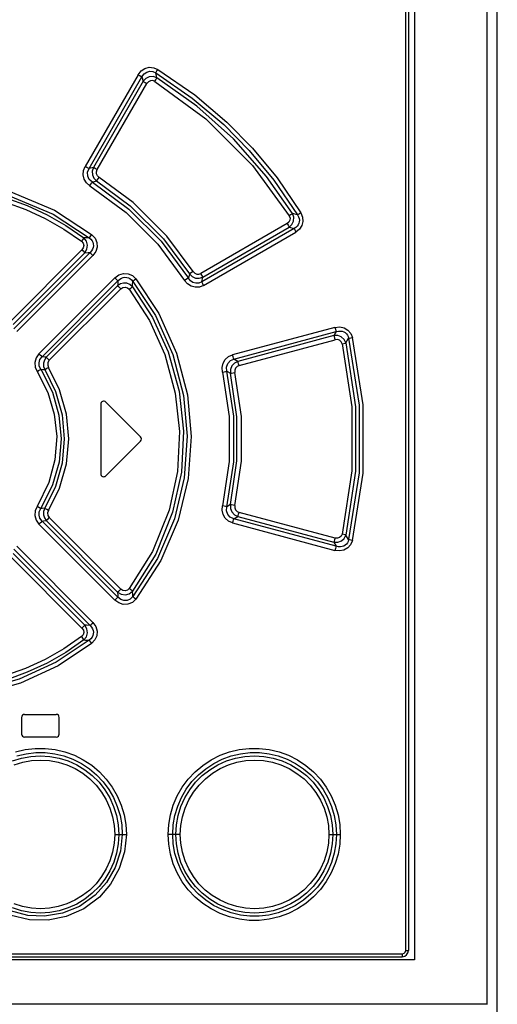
# Model space of a CAD drawing. Extents: x 0 to 594, y 0 to 420.
# Tile 4 of 25: x 118 to 134, y 226 to 259. Entities that reach past the tile are written whole.
import ezdxf

# ---------------------------------------------------------------- set-up
doc = ezdxf.new("R2010")
doc.units = 0
doc.header["$LTSCALE"] = 32.67
doc.layers.get('0').update_dxf_attribs({"linetype": 'CONTINUOUS'})

msp = doc.modelspace()

# ---------------------------------------------------------------- linework, layer by layer
at = {"color": 7, "linetype": 'CONTINUOUS'}
for p, q in [((134.307, 196.827), (134.307, 296.827)), ((133.964, 292.202), (133.964, 226.221)), ((131.357, 291.652), (131.357, 228.002)), ((131.557, 291.702), (131.557, 227.702)), ((121.157, 246.102), (121.157, 243.802)), ((121.328, 246.173), (122.478, 245.023)), ((121.328, 243.731), (122.478, 244.881)), ((118.632, 235.827), (119.682, 235.827)), ((118.532, 235.727), (118.532, 235.177)), ((119.782, 235.177), (119.782, 235.727)), ((119.682, 235.077), (118.632, 235.077)), ((131.557, 227.702), (99.557, 227.702)), ((99.957, 227.802), (131.157, 227.802)), ((133.964, 226.228), (97.149, 226.228))]:
    msp.add_line(p, q, dxfattribs=at)
at = {"color": 9, "linetype": 'CONTINUOUS'}
for p, q in [((131.268, 228.002), (131.268, 291.652)), ((122.396, 257.018), (120.644, 253.98)), ((123.021, 256.915), (122.981, 257.075)), ((120.771, 253.909), (122.525, 256.947)), ((122.561, 256.799), (120.913, 253.944)), ((121.041, 253.873), (122.69, 256.728)), ((122.525, 256.947), (122.561, 256.799)), ((120.913, 253.944), (120.771, 253.909)), ((120.88, 253.461), (121.022, 253.498)), ((127.685, 252.371), (127.515, 252.415)), ((127.341, 252.086), (124.477, 250.433)), ((127.566, 251.925), (124.505, 250.159)), ((124.541, 250.312), (127.402, 251.966)), ((124.569, 250.038), (127.627, 251.805)), ((127.402, 251.966), (127.566, 251.925)), ((120.536, 251.22), (118.162, 248.846)), ((118.259, 248.747), (120.631, 251.121)), ((120.803, 251.132), (118.276, 248.605)), ((118.373, 248.506), (120.898, 251.033)), ((121.624, 250.289), (119.111, 247.774)), ((119.214, 247.673), (121.73, 250.189)), ((124.097, 250.421), (124.063, 250.282)), ((124.505, 250.159), (124.541, 250.312)), ((121.718, 250.027), (119.35, 247.658)), ((119.453, 247.557), (121.823, 249.926)), ((128.922, 248.645), (125.53, 247.735)), ((125.574, 247.598), (128.968, 248.507)), ((128.884, 248.374), (125.7, 247.52)), ((125.744, 247.383), (128.93, 248.237)), ((128.968, 248.507), (128.884, 248.374)), ((129.286, 248.135), (129.378, 248.286)), ((125.7, 247.52), (125.574, 247.598)), ((125.341, 247.197), (125.46, 247.126)), ((125.46, 242.779), (125.341, 242.708)), ((121.823, 239.978), (119.453, 242.347)), ((125.574, 242.306), (125.7, 242.384)), ((125.7, 242.384), (128.884, 241.53)), ((128.93, 241.668), (125.744, 242.521)), ((119.111, 242.13), (121.624, 239.615)), ((121.73, 239.716), (119.214, 242.231)), ((119.35, 242.247), (121.718, 239.878)), ((125.53, 242.169), (128.922, 241.26)), ((128.968, 241.397), (125.574, 242.306)), ((129.378, 241.618), (129.286, 241.769)), ((120.898, 238.871), (118.373, 241.398)), ((128.884, 241.53), (128.968, 241.397)), ((118.162, 241.058), (120.536, 238.685)), ((120.631, 238.783), (118.259, 241.157)), ((118.276, 241.299), (120.803, 238.772)), ((121.621, 231.852), (122.007, 231.852)), ((123.797, 231.852), (123.396, 231.852)), ((128.723, 231.852), (129.101, 231.852)), ((131.268, 228.002), (131.357, 228.002)), ((99.946, 227.902), (131.168, 227.902))]:
    msp.add_line(p, q, dxfattribs=at)
for points in [[(122.396, 257.018), (122.494, 257.141), (122.62, 257.225), (122.767, 257.263), (122.914, 257.25), (123.049, 257.193)], [(122.397, 257.019), (122.45, 256.988), (122.495, 256.963), (122.525, 256.947)], [(122.525, 256.947), (122.597, 257.044), (122.684, 257.104), (122.786, 257.13), (122.884, 257.119), (122.981, 257.075)], [(122.981, 257.075), (122.995, 257.102), (123.019, 257.143), (123.049, 257.194)], [(122.981, 257.075), (124.19, 256.246), (125.236, 255.364), (126.08, 254.51), (126.896, 253.527), (127.685, 252.371)], [(123.049, 257.193), (124.279, 256.348), (125.34, 255.45), (126.188, 254.588), (127.007, 253.598), (127.793, 252.442)], [(123.021, 256.915), (122.897, 256.957), (122.769, 256.949), (122.651, 256.895), (122.561, 256.799)], [(122.561, 256.799), (122.59, 256.784), (122.635, 256.759), (122.69, 256.728)], [(122.952, 256.797), (122.881, 256.824), (122.808, 256.82), (122.741, 256.787), (122.69, 256.728)], [(122.952, 256.797), (122.982, 256.847), (123.006, 256.888), (123.021, 256.915)], [(122.952, 256.797), (124.644, 255.554), (126.19, 254.006), (127.407, 252.342)], [(127.515, 252.415), (126.655, 253.644), (125.555, 254.892), (124.342, 255.98), (123.021, 256.915)], [(120.802, 253.34), (120.689, 253.436), (120.613, 253.558), (120.579, 253.699), (120.589, 253.844), (120.644, 253.98)], [(120.771, 253.909), (120.742, 253.924), (120.698, 253.949), (120.644, 253.98)], [(120.88, 253.461), (120.778, 253.549), (120.725, 253.662), (120.722, 253.786), (120.771, 253.909)], [(120.913, 253.944), (120.876, 253.824), (120.884, 253.7), (120.934, 253.587), (121.022, 253.498)], [(121.041, 253.873), (120.988, 253.903), (120.943, 253.928), (120.913, 253.944)], [(121.102, 253.618), (121.048, 253.669), (121.019, 253.733), (121.016, 253.803), (121.041, 253.873)], [(110.258, 251.729), (111.279, 252.416), (112.543, 253.011), (113.909, 253.398), (115.258, 253.552), (116.677, 253.484), (118.101, 253.172), (119.629, 252.531), (120.856, 251.729)], [(120.801, 253.34), (120.834, 253.391), (120.862, 253.434), (120.88, 253.461)], [(120.88, 253.461), (122.095, 252.567), (123.163, 251.502), (124.063, 250.282)], [(121.022, 253.498), (121.041, 253.524), (121.069, 253.566), (121.102, 253.618)], [(121.022, 253.498), (122.133, 252.675), (123.237, 251.576), (124.097, 250.421)], [(124.224, 250.498), (123.354, 251.666), (122.233, 252.781), (121.102, 253.618)], [(110.34, 251.619), (111.329, 252.285), (112.565, 252.87), (113.918, 253.256), (115.257, 253.411), (116.668, 253.343), (118.08, 253.032), (119.58, 252.4), (120.773, 251.619)], [(110.516, 251.611), (111.108, 252.021), (111.734, 252.379), (112.39, 252.682), (113.069, 252.926), (113.764, 253.111), (114.474, 253.235), (115.192, 253.298), (115.913, 253.298), (116.632, 253.237), (117.342, 253.113), (118.04, 252.928), (118.72, 252.683), (119.378, 252.379), (120.005, 252.021), (120.597, 251.611)], [(110.597, 251.5), (111.18, 251.903), (111.798, 252.255), (112.445, 252.553), (113.113, 252.793), (113.798, 252.975), (114.497, 253.096), (115.204, 253.158), (115.914, 253.157), (116.621, 253.096), (117.319, 252.974), (118.004, 252.792), (118.673, 252.551), (119.319, 252.253), (119.936, 251.901), (120.517, 251.5)], [(120.802, 253.34), (122, 252.457), (123.051, 251.407), (123.935, 250.206)], [(127.407, 252.342), (127.434, 252.27), (127.431, 252.199), (127.399, 252.136), (127.341, 252.086)], [(127.402, 251.966), (127.496, 252.055), (127.548, 252.17), (127.555, 252.295), (127.515, 252.415)], [(127.515, 252.415), (127.492, 252.397), (127.454, 252.372), (127.407, 252.342)], [(127.685, 252.371), (127.716, 252.314), (127.735, 252.257), (127.743, 252.202), (127.74, 252.149), (127.727, 252.098), (127.704, 252.05), (127.67, 252.004), (127.624, 251.962), (127.566, 251.925)], [(127.793, 252.442), (127.852, 252.3), (127.863, 252.157), (127.825, 252.018), (127.745, 251.899), (127.627, 251.805)], [(127.793, 252.442), (127.747, 252.413), (127.709, 252.388), (127.685, 252.371)], [(127.341, 252.086), (127.369, 252.037), (127.39, 251.994), (127.402, 251.966)], [(127.566, 251.925), (127.578, 251.898), (127.599, 251.856), (127.627, 251.805)], [(120.597, 251.611), (120.58, 251.586), (120.552, 251.547), (120.516, 251.5)], [(120.517, 251.5), (120.572, 251.436), (120.593, 251.362), (120.581, 251.288), (120.536, 251.22)], [(120.773, 251.619), (120.715, 251.617), (120.597, 251.611)], [(120.631, 251.121), (120.701, 251.24), (120.719, 251.375), (120.682, 251.504), (120.597, 251.611)], [(120.856, 251.729), (120.821, 251.684), (120.792, 251.645), (120.773, 251.619)], [(120.773, 251.619), (120.829, 251.572), (120.869, 251.52), (120.897, 251.466), (120.912, 251.411), (120.915, 251.354), (120.907, 251.298), (120.886, 251.241), (120.852, 251.186), (120.803, 251.132)], [(120.856, 251.729), (120.969, 251.606), (121.03, 251.463), (121.038, 251.308), (120.992, 251.162), (120.898, 251.033)], [(120.536, 251.22), (120.576, 251.179), (120.61, 251.144), (120.631, 251.121)], [(120.631, 251.121), (120.746, 251.128), (120.803, 251.132)], [(120.803, 251.132), (120.824, 251.109), (120.857, 251.075), (120.898, 251.033)], [(124.224, 250.498), (124.172, 250.464), (124.127, 250.437), (124.097, 250.421)], [(124.224, 250.498), (124.275, 250.443), (124.341, 250.412), (124.411, 250.409), (124.477, 250.433)], [(121.624, 250.289), (121.761, 250.389), (121.913, 250.435), (122.07, 250.426), (122.212, 250.364), (122.327, 250.257)], [(121.625, 250.29), (121.668, 250.247), (121.705, 250.211), (121.73, 250.189)], [(121.73, 250.189), (121.722, 250.081), (121.718, 250.027)], [(121.73, 250.189), (121.786, 250.24), (121.844, 250.276), (121.903, 250.297), (121.961, 250.306), (122.018, 250.303), (122.074, 250.289), (122.127, 250.262), (122.177, 250.223), (122.222, 250.171)], [(122.212, 249.995), (122.216, 250.053), (122.222, 250.171)], [(122.222, 250.171), (122.245, 250.191), (122.282, 250.222), (122.327, 250.257)], [(122.222, 250.171), (122.972, 249.038), (123.546, 247.753), (123.899, 246.397), (124.023, 245.042), (123.925, 243.668), (123.6, 242.311), (123.038, 240.99), (122.222, 239.733)], [(122.327, 250.257), (123.089, 249.104), (123.672, 247.796), (124.03, 246.416), (124.154, 245.037), (124.054, 243.64), (123.724, 242.262), (123.153, 240.921), (122.327, 239.647)], [(124.063, 250.282), (124.033, 250.265), (123.988, 250.238), (123.935, 250.206)], [(124.569, 250.038), (124.434, 249.985), (124.292, 249.977), (124.152, 250.014), (124.031, 250.092), (123.935, 250.206)], [(124.505, 250.159), (124.407, 250.117), (124.309, 250.111), (124.213, 250.137), (124.131, 250.194), (124.063, 250.282)], [(124.097, 250.421), (124.187, 250.332), (124.301, 250.282), (124.424, 250.275), (124.541, 250.312)], [(124.541, 250.312), (124.528, 250.34), (124.506, 250.382), (124.477, 250.433)], [(122.212, 249.995), (122.128, 250.067), (122.027, 250.108), (121.917, 250.115), (121.812, 250.087), (121.718, 250.027)], [(121.718, 250.027), (121.742, 250.005), (121.779, 249.97), (121.823, 249.926)], [(121.823, 249.926), (121.895, 249.973), (121.973, 249.985), (122.046, 249.963), (122.106, 249.911)], [(122.106, 249.911), (122.151, 249.946), (122.189, 249.975), (122.212, 249.995)], [(122.106, 249.911), (122.774, 248.876), (123.282, 247.747), (123.63, 246.47), (123.768, 245.196), (123.701, 243.879), (123.425, 242.589), (122.876, 241.222), (122.106, 239.994)], [(122.212, 249.995), (122.874, 248.973), (123.389, 247.841), (123.754, 246.531), (123.9, 245.215), (123.831, 243.851), (123.543, 242.522), (122.983, 241.138), (122.212, 239.91)], [(124.569, 250.038), (124.541, 250.088), (124.519, 250.13), (124.505, 250.159)], [(128.922, 248.645), (129.082, 248.663), (129.228, 248.633), (129.354, 248.559), (129.447, 248.45), (129.5, 248.318)], [(128.922, 248.645), (128.938, 248.587), (128.954, 248.538), (128.968, 248.507)], [(129.286, 248.135), (129.229, 248.25), (129.134, 248.333), (129.015, 248.377), (128.884, 248.374)], [(128.884, 248.374), (128.897, 248.344), (128.913, 248.296), (128.93, 248.237)], [(129.163, 248.105), (129.132, 248.172), (129.079, 248.22), (129.009, 248.243), (128.93, 248.237)], [(128.968, 248.507), (129.039, 248.524), (129.104, 248.527), (129.163, 248.518), (129.216, 248.5), (129.263, 248.473), (129.302, 248.438), (129.335, 248.395), (129.361, 248.345), (129.378, 248.286)], [(129.378, 248.286), (129.406, 248.294), (129.448, 248.305), (129.5, 248.318)], [(129.378, 248.286), (129.73, 246.073), (129.73, 243.831), (129.378, 241.618)], [(129.5, 241.586), (129.856, 243.821), (129.856, 246.084), (129.5, 248.318)], [(129.163, 248.105), (129.215, 248.118), (129.258, 248.128), (129.286, 248.135)], [(129.163, 248.105), (129.483, 246.011), (129.483, 243.893), (129.163, 241.8)], [(129.286, 248.135), (129.609, 246.021), (129.609, 243.883), (129.286, 241.769)], [(119.111, 247.774), (119.015, 247.639), (118.973, 247.488), (118.984, 247.332), (119.047, 247.184)], [(119.214, 247.673), (119.19, 247.695), (119.154, 247.73), (119.111, 247.774)], [(119.169, 247.26), (119.12, 247.367), (119.112, 247.478), (119.144, 247.583), (119.214, 247.673)], [(119.35, 247.658), (119.305, 247.663), (119.214, 247.673)], [(119.35, 247.658), (119.289, 247.566), (119.259, 247.461), (119.264, 247.353), (119.302, 247.25)], [(119.453, 247.557), (119.411, 247.6), (119.374, 247.635), (119.35, 247.658)], [(119.453, 247.557), (119.408, 247.487), (119.399, 247.401), (119.426, 247.324)], [(125.194, 247.164), (125.182, 247.316), (125.214, 247.458), (125.289, 247.583), (125.397, 247.678), (125.53, 247.735)], [(125.341, 247.197), (125.331, 247.335), (125.372, 247.456), (125.457, 247.547), (125.574, 247.598)], [(125.574, 247.598), (125.562, 247.628), (125.547, 247.676), (125.53, 247.735)], [(119.047, 247.184), (119.098, 247.216), (119.141, 247.243), (119.169, 247.26)], [(119.169, 247.26), (119.258, 247.254), (119.302, 247.25)], [(119.169, 247.26), (119.554, 246.502), (119.771, 245.741), (119.844, 244.961), (119.775, 244.187), (119.564, 243.429), (119.169, 242.644)], [(119.302, 247.25), (119.33, 247.266), (119.373, 247.292), (119.426, 247.324)], [(119.302, 247.25), (119.657, 246.529), (119.876, 245.755), (119.95, 244.952), (119.876, 244.15), (119.657, 243.375), (119.302, 242.654)], [(119.426, 242.58), (119.794, 243.326), (120.02, 244.125), (120.095, 244.952), (120.02, 245.778), (119.794, 246.578), (119.426, 247.324)], [(125.7, 247.52), (125.589, 247.462), (125.506, 247.369), (125.461, 247.252), (125.46, 247.126)], [(125.744, 247.383), (125.678, 247.352), (125.63, 247.298), (125.606, 247.23), (125.609, 247.157)], [(125.744, 247.383), (125.728, 247.441), (125.712, 247.489), (125.7, 247.52)], [(119.047, 247.184), (119.402, 246.491), (119.617, 245.772), (119.698, 245.031), (119.641, 244.262), (119.439, 243.509), (119.047, 242.72)], [(125.194, 247.164), (125.255, 247.179), (125.308, 247.19), (125.341, 247.197)], [(125.194, 247.164), (125.416, 245.695), (125.416, 244.209), (125.194, 242.74)], [(125.341, 242.708), (125.567, 244.198), (125.567, 245.706), (125.341, 247.197)], [(125.46, 247.126), (125.494, 247.132), (125.546, 247.143), (125.609, 247.157)], [(125.46, 242.779), (125.67, 244.222), (125.67, 245.682), (125.46, 247.126)], [(125.609, 242.747), (125.821, 244.212), (125.821, 245.692), (125.609, 247.157)], [(119.047, 242.72), (118.983, 242.568), (118.974, 242.412), (119.017, 242.262), (119.111, 242.13)], [(119.169, 242.644), (119.141, 242.661), (119.098, 242.688), (119.047, 242.72)], [(125.53, 242.169), (125.394, 242.229), (125.286, 242.325), (125.213, 242.45), (125.182, 242.591), (125.194, 242.74)], [(125.341, 242.708), (125.308, 242.714), (125.256, 242.726), (125.194, 242.74)], [(125.574, 242.306), (125.452, 242.361), (125.369, 242.454), (125.33, 242.573), (125.341, 242.708)], [(125.46, 242.779), (125.462, 242.652), (125.507, 242.534), (125.59, 242.441), (125.7, 242.384)], [(125.609, 242.747), (125.494, 242.772), (125.46, 242.779)], [(125.609, 242.747), (125.606, 242.673), (125.631, 242.605), (125.679, 242.552), (125.744, 242.521)], [(119.214, 242.231), (119.143, 242.325), (119.112, 242.431), (119.121, 242.54), (119.169, 242.644)], [(119.302, 242.654), (119.213, 242.647), (119.169, 242.644)], [(119.302, 242.654), (119.264, 242.551), (119.259, 242.442), (119.289, 242.337), (119.35, 242.247)], [(119.426, 242.58), (119.374, 242.611), (119.33, 242.638), (119.302, 242.654)], [(119.35, 242.247), (119.373, 242.269), (119.41, 242.304), (119.453, 242.347)], [(119.426, 242.58), (119.398, 242.5), (119.409, 242.416), (119.453, 242.347)], [(125.7, 242.384), (125.712, 242.414), (125.727, 242.462), (125.744, 242.521)], [(119.111, 242.131), (119.153, 242.173), (119.189, 242.208), (119.214, 242.231)], [(119.214, 242.231), (119.259, 242.236), (119.35, 242.247)], [(125.53, 242.169), (125.546, 242.227), (125.562, 242.275), (125.574, 242.306)], [(128.884, 241.53), (129.016, 241.528), (129.136, 241.572), (129.23, 241.657), (129.286, 241.769)], [(129.163, 241.8), (129.131, 241.732), (129.079, 241.684), (129.01, 241.662), (128.93, 241.668)], [(129.286, 241.769), (129.258, 241.777), (129.216, 241.787), (129.163, 241.8)], [(128.93, 241.668), (128.914, 241.61), (128.897, 241.561), (128.884, 241.53)], [(129.5, 241.586), (129.443, 241.447), (129.348, 241.34), (129.222, 241.269), (129.078, 241.241), (128.922, 241.26)], [(128.968, 241.397), (128.955, 241.367), (128.939, 241.319), (128.922, 241.26)], [(129.378, 241.618), (129.361, 241.56), (129.336, 241.509), (129.302, 241.466), (129.263, 241.431), (129.216, 241.404), (129.163, 241.386), (129.104, 241.378), (129.039, 241.381), (128.968, 241.397)], [(129.5, 241.586), (129.448, 241.599), (129.406, 241.61), (129.378, 241.618)], [(121.823, 239.978), (121.78, 239.936), (121.743, 239.9), (121.718, 239.878)], [(121.718, 239.878), (121.839, 239.806), (121.975, 239.788), (122.106, 239.825), (122.212, 239.91)], [(121.718, 239.878), (121.726, 239.769), (121.73, 239.716)], [(122.222, 239.733), (122.135, 239.647), (122.036, 239.604), (121.927, 239.602), (121.824, 239.639), (121.73, 239.716)], [(122.106, 239.994), (122.043, 239.94), (121.97, 239.919), (121.893, 239.932), (121.823, 239.978)], [(122.212, 239.91), (122.189, 239.929), (122.152, 239.958), (122.106, 239.994)], [(122.222, 239.733), (122.219, 239.792), (122.212, 239.91)], [(122.327, 239.647), (122.282, 239.682), (122.246, 239.713), (122.222, 239.733)], [(122.327, 239.647), (122.206, 239.537), (122.062, 239.476), (121.906, 239.47), (121.757, 239.518), (121.624, 239.615)], [(121.73, 239.716), (121.706, 239.694), (121.669, 239.658), (121.625, 239.615)], [(120.631, 238.783), (120.61, 238.761), (120.577, 238.726), (120.536, 238.685)], [(120.597, 238.293), (120.683, 238.402), (120.719, 238.533), (120.701, 238.666), (120.631, 238.783)], [(120.803, 238.772), (120.689, 238.78), (120.631, 238.783)], [(120.803, 238.772), (120.852, 238.719), (120.886, 238.663), (120.907, 238.607), (120.915, 238.55), (120.912, 238.494), (120.897, 238.439), (120.87, 238.385), (120.829, 238.333), (120.773, 238.285)], [(120.898, 238.871), (120.858, 238.83), (120.825, 238.796), (120.803, 238.772)], [(120.898, 238.871), (120.996, 238.735), (121.039, 238.587), (121.029, 238.435), (120.967, 238.295), (120.857, 238.176)], [(120.536, 238.685), (120.582, 238.614), (120.593, 238.538), (120.571, 238.466), (120.517, 238.405)], [(120.857, 238.176), (119.75, 237.439), (118.501, 236.867), (117.238, 236.513), (115.948, 236.356), (114.53, 236.409), (113.063, 236.717), (111.545, 237.341), (110.258, 238.175)], [(120.773, 238.285), (119.686, 237.563), (118.457, 237), (117.212, 236.651), (115.94, 236.497), (114.541, 236.549), (113.096, 236.854), (111.604, 237.468), (110.34, 238.285)], [(120.597, 238.293), (120.006, 237.883), (119.379, 237.526), (118.724, 237.223), (118.045, 236.978), (117.349, 236.793), (116.64, 236.669), (115.922, 236.606), (115.201, 236.606), (114.482, 236.668), (113.772, 236.791), (113.074, 236.976), (112.393, 237.222), (111.736, 237.525), (111.108, 237.883), (110.516, 238.293)], [(120.517, 238.405), (119.933, 238.001), (119.315, 237.649), (118.669, 237.351), (118.001, 237.111), (117.315, 236.929), (116.617, 236.808), (115.91, 236.747), (115.2, 236.747), (114.493, 236.808), (113.795, 236.93), (113.109, 237.112), (112.441, 237.353), (111.795, 237.651), (111.178, 238.003), (110.597, 238.405)], [(120.517, 238.405), (120.552, 238.358), (120.58, 238.319), (120.597, 238.293)], [(120.597, 238.293), (120.656, 238.29), (120.773, 238.285)], [(120.773, 238.285), (120.791, 238.26), (120.82, 238.222), (120.856, 238.176)], [(118.333, 234.587), (118.656, 234.663), (118.985, 234.702), (119.318, 234.702), (119.649, 234.664), (119.972, 234.588), (120.284, 234.474), (120.581, 234.324), (120.859, 234.141), (121.114, 233.927), (121.341, 233.685), (121.539, 233.418), (121.705, 233.129), (121.836, 232.823), (121.931, 232.505), (121.988, 232.179), (122.007, 231.852)], [(118.382, 234.453), (118.689, 234.526), (119.003, 234.562), (119.319, 234.561), (119.633, 234.525), (119.939, 234.452), (120.235, 234.343), (120.517, 234.201), (120.781, 234.028), (121.023, 233.825), (121.239, 233.595), (121.426, 233.343), (121.584, 233.071), (121.708, 232.782), (121.799, 232.48), (121.854, 232.169), (121.873, 231.852)], [(123.396, 231.852), (123.414, 232.177), (123.47, 232.501), (123.565, 232.82), (123.696, 233.127), (123.862, 233.416), (124.06, 233.683), (124.286, 233.925), (124.54, 234.139), (124.819, 234.322), (125.117, 234.473), (125.428, 234.587), (125.752, 234.664), (126.083, 234.702), (126.416, 234.702), (126.747, 234.663), (127.069, 234.586), (127.382, 234.472), (127.681, 234.321), (127.959, 234.137), (128.212, 233.923), (128.439, 233.681), (128.636, 233.414), (128.801, 233.126), (128.932, 232.819), (129.026, 232.501), (129.083, 232.177), (129.101, 231.852)], [(123.545, 231.852), (123.563, 232.169), (123.619, 232.481), (123.71, 232.784), (123.836, 233.075), (123.994, 233.348), (124.183, 233.6), (124.399, 233.828), (124.64, 234.03), (124.904, 234.203), (125.187, 234.345), (125.484, 234.453), (125.792, 234.526), (126.107, 234.562), (126.424, 234.561), (126.738, 234.524), (127.043, 234.451), (127.339, 234.342), (127.621, 234.2), (127.886, 234.026), (128.127, 233.823), (128.342, 233.593), (128.529, 233.341), (128.686, 233.069), (128.811, 232.78), (128.901, 232.478), (128.956, 232.168), (128.975, 231.852)], [(118.232, 234.287), (118.531, 234.38), (118.839, 234.437), (119.153, 234.456), (119.467, 234.437), (119.776, 234.381), (120.075, 234.287), (120.361, 234.158), (120.631, 233.996), (120.879, 233.802), (121.101, 233.58), (121.294, 233.333), (121.457, 233.065), (121.586, 232.778), (121.68, 232.478), (121.737, 232.168), (121.756, 231.852)], [(118.29, 234.157), (118.573, 234.245), (118.863, 234.297), (119.16, 234.315), (119.458, 234.297), (119.749, 234.243), (120.032, 234.155), (120.305, 234.031), (120.562, 233.876), (120.795, 233.693), (121.004, 233.483), (121.188, 233.248), (121.341, 232.993), (121.463, 232.722), (121.551, 232.436), (121.604, 232.145), (121.621, 231.852)], [(123.647, 231.852), (123.666, 232.168), (123.723, 232.476), (123.816, 232.775), (123.945, 233.062), (124.109, 233.332), (124.303, 233.581), (124.525, 233.803), (124.772, 233.996), (125.042, 234.158), (125.328, 234.287), (125.628, 234.381), (125.936, 234.437), (126.251, 234.455), (126.565, 234.436), (126.873, 234.38), (127.171, 234.286), (127.457, 234.157), (127.726, 233.995), (127.975, 233.8), (128.197, 233.578), (128.389, 233.331), (128.552, 233.063), (128.68, 232.777), (128.774, 232.477), (128.831, 232.168), (128.85, 231.852)], [(123.797, 231.852), (123.815, 232.148), (123.868, 232.439), (123.957, 232.724), (124.079, 232.996), (124.232, 233.25), (124.417, 233.486), (124.627, 233.696), (124.86, 233.878), (125.116, 234.033), (125.39, 234.156), (125.674, 234.244), (125.964, 234.297), (126.262, 234.315), (126.559, 234.297), (126.85, 234.243), (127.134, 234.154), (127.408, 234.031), (127.664, 233.875), (127.898, 233.692), (128.107, 233.482), (128.29, 233.246), (128.443, 232.992), (128.565, 232.72), (128.653, 232.435), (128.706, 232.144), (128.723, 231.852)], [(122.007, 231.852), (121.948, 231.276), (121.772, 230.718), (121.484, 230.205), (121.113, 229.777), (120.593, 229.387), (120.015, 229.13), (119.411, 229.009), (118.8, 229.019), (118.147, 229.182), (117.533, 229.502), (117.039, 229.937), (116.639, 230.505), (116.392, 231.137), (116.301, 231.852)], [(121.873, 231.852), (121.815, 231.295), (121.639, 230.751), (121.353, 230.256), (120.979, 229.84), (120.457, 229.469), (119.893, 229.239), (119.298, 229.142), (118.746, 229.169), (118.165, 229.326), (117.627, 229.61), (117.175, 229.998), (116.783, 230.537), (116.533, 231.158), (116.443, 231.852)], [(121.756, 231.852), (121.737, 231.537), (121.68, 231.229), (121.587, 230.93), (121.458, 230.643), (121.295, 230.372), (121.101, 230.125), (120.879, 229.903), (120.633, 229.71), (120.364, 229.547), (120.079, 229.418), (119.781, 229.325), (119.474, 229.268), (119.16, 229.249), (118.846, 229.267), (118.536, 229.323), (118.236, 229.416)], [(121.621, 231.852), (121.604, 231.557), (121.551, 231.265), (121.462, 230.98), (121.34, 230.708), (121.186, 230.454), (121.002, 230.219), (120.792, 230.009), (120.558, 229.826), (120.302, 229.671), (120.029, 229.548), (119.748, 229.461), (119.458, 229.408), (119.158, 229.39), (118.86, 229.407), (118.569, 229.46), (118.286, 229.549)], [(129.101, 231.852), (129.082, 231.527), (129.026, 231.203), (128.932, 230.886), (128.802, 230.58), (128.637, 230.291), (128.439, 230.024), (128.212, 229.781), (127.958, 229.567), (127.681, 229.384), (127.383, 229.233), (127.069, 229.118), (126.744, 229.041), (126.414, 229.002), (126.084, 229.002), (125.754, 229.04), (125.429, 229.117), (125.115, 229.232), (124.818, 229.382), (124.541, 229.565), (124.288, 229.778), (124.061, 230.02), (123.862, 230.287), (123.696, 230.576), (123.565, 230.882), (123.471, 231.2), (123.414, 231.525), (123.396, 231.852)], [(128.975, 231.852), (128.956, 231.536), (128.901, 231.226), (128.811, 230.926), (128.687, 230.637), (128.53, 230.364), (128.342, 230.11), (128.125, 229.88), (127.883, 229.676), (127.618, 229.503), (127.335, 229.36), (127.037, 229.252), (126.73, 229.179), (126.416, 229.143), (126.1, 229.143), (125.787, 229.18), (125.479, 229.253), (125.183, 229.361), (124.901, 229.503), (124.638, 229.676), (124.396, 229.878), (124.18, 230.108), (123.992, 230.36), (123.835, 230.632), (123.71, 230.921), (123.619, 231.223), (123.563, 231.535), (123.545, 231.852)], [(128.85, 231.852), (128.831, 231.538), (128.775, 231.231), (128.682, 230.932), (128.553, 230.645), (128.391, 230.375), (128.197, 230.127), (127.976, 229.905), (127.73, 229.712), (127.461, 229.549), (127.175, 229.42), (126.877, 229.325), (126.568, 229.269), (126.254, 229.249), (125.94, 229.267), (125.63, 229.323), (125.33, 229.416), (125.043, 229.545), (124.773, 229.708), (124.525, 229.902), (124.304, 230.123), (124.11, 230.369), (123.947, 230.638), (123.818, 230.925), (123.724, 231.226), (123.666, 231.536), (123.647, 231.852)], [(128.723, 231.852), (128.705, 231.558), (128.652, 231.267), (128.564, 230.982), (128.442, 230.711), (128.29, 230.457), (128.105, 230.221), (127.896, 230.011), (127.663, 229.828), (127.406, 229.672), (127.132, 229.549), (126.852, 229.462), (126.561, 229.408), (126.26, 229.39), (125.961, 229.408), (125.671, 229.461), (125.388, 229.549), (125.114, 229.672), (124.858, 229.828), (124.625, 230.01), (124.415, 230.22), (124.232, 230.455), (124.078, 230.71), (123.956, 230.982), (123.867, 231.267), (123.814, 231.559), (123.797, 231.852)], [(131.168, 227.902), (131.218, 227.915), (131.254, 227.952), (131.268, 228.002)], [(131.157, 227.802), (131.163, 227.816), (131.167, 227.853), (131.168, 227.902)]]:
    msp.add_lwpolyline(points, dxfattribs=at)
at = {"color": 7, "linetype": 'CONTINUOUS'}
for centre, radius, start, end in [((121.257, 246.102), 0.1, 45, 180), ((122.407, 244.952), 0.1, 315, 45), ((121.257, 243.802), 0.1, 180, 315), ((118.632, 235.727), 0.1, 90, 180), ((119.682, 235.727), 0.1, 0, 90), ((118.632, 235.177), 0.1, 180, 270), ((119.682, 235.177), 0.1, 270, 360), ((131.157, 228.002), 0.2, 270, 360)]:
    msp.add_arc(centre, radius, start, end, dxfattribs=at)

doc.saveas('drawing.dxf')
